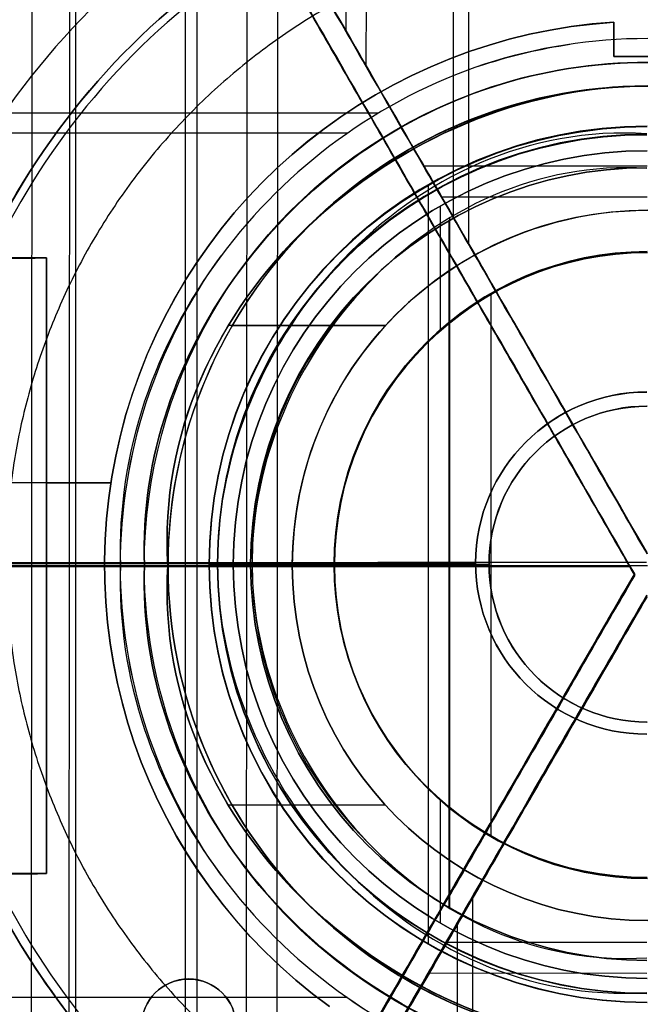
# Model space of a CAD drawing. Header units: millimetres. Extents: x -335 to 627, y -547 to 547.
# Tile 12 of 29: x 265 to 291, y -19 to 23. Entities that reach past the tile are written whole.
import ezdxf

# ---------------------------------------------------------------- set-up
doc = ezdxf.new("R2010")
doc.units = ezdxf.units.MM
doc.layers.add('1', color=7, linetype='Continuous')

# ---------------------------------------------------------------- blocks, each defined once
blk = doc.blocks.new('Bloque 01')
at = {"layer": '1', "color": 7, "true_color": 0xf4f4f4}
for p, q in [((1.424, 21.5, 46), (1.424, 22.951, 46)), ((1.424, 22.226, 49), (1.424, 22.226, 43)), ((-1.576, 21.5, 46), (1.424, 21.5, 46)), ((25.38, -13, 40.5), (25.38, 13, 40.5)), ((25.38, 3.499, 43), (22.656, 3.499, 43)), ((22.656, 3.499, 49), (27.424, 3.499, 49)), ((22.924, 0, 49), (22.924, 0, 43)), ((25.38, 0, 38), (28.424, 0, 3)), ((25.38, 0, 43), (25.38, 0, 38)), ((19.372, -17.457, 49), (19.372, -17.457, 43))]:
    blk.add_line(p, q, dxfattribs=at)
at = {"layer": '1', "color": 7, "true_color": 0xf4f4f4, "extrusion": (0, 0, -1)}
for centre, radius, start, end in [((0.076, -0.003, -49), 31.001, 27.4936, 152.5064), ((0.076, -0.003, -43), 31.001, 27.4936, 152.5064), ((0.076, 0, -49), 23, 93.7393, 234.0587), ((0.076, 0, -46), 23, 93.7393, 234.0587), ((0.076, 0, -49), 23, 93.7393, 234.0587), ((0.441, 0.297, -49), 31.461, 207.662, 230.5593), ((0.441, 0.297, -43), 31.461, 207.662, 230.5593), ((-19.372, -19.457, -49), 2, 0, 180), ((-19.372, -19.457, -46), 2, 0, 180), ((-19.372, -19.457, -49), 2, 0, 180)]:
    blk.add_arc(centre, radius, start, end, dxfattribs=at)
at = {"layer": '1', "color": 7, "true_color": 0xf4f4f4}
for centre, radius, start, end in [((-0.076, -0.003, 43), 31.001, 27.4936, 152.5064), ((-0.076, -0.003, 46), 31.001, 27.4936, 152.5064), ((-0.076, -0.003, 49), 31.001, 27.4936, 152.5064), ((-0.076, 0, 43), 23, 305.9413, 86.2607), ((-0.076, 0, 43), 23, 305.9413, 86.2607), ((-0.441, 0.297, 43), 31.461, 309.4407, 332.338), ((-0.441, 0.297, 46), 31.461, 309.4407, 332.338), ((-0.441, 0.297, 49), 31.461, 309.4407, 332.338), ((19.372, -19.457, 43), 2, 0, 180), ((19.372, -19.457, 43), 2, 0, 180)]:
    blk.add_arc(centre, radius, start, end, dxfattribs=at)
for points in [[(1.424, 22.951, 43), (1.424, 22.951, 49)], [(1.424, 22.951, 49), (1.424, 21.5, 49)], [(1.424, 21.5, 43), (1.424, 22.951, 43)], [(1.424, 22.951, 43), (1.424, 22.951, 49)], [(1.424, 22.951, 43), (1.424, 21.5, 43)], [(1.424, 21.5, 49), (1.424, 22.951, 49)], [(1.424, 21.5, 49), (-1.576, 21.5, 49)], [(-1.576, 21.5, 43), (1.424, 21.5, 43)], [(1.424, 21.5, 43), (-1.576, 21.5, 43)], [(-1.576, 21.5, 49), (1.424, 21.5, 49)], [(1.424, 21.5, 49), (1.424, 21.5, 43)], [(1.424, 21.5, 43), (1.424, 21.5, 49)], [(27.424, 13, 43), (25.38, 13, 43)], [(25.38, 13, 43), (25.38, -13, 43)], [(25.38, -13, 38), (25.38, 13, 38)], [(25.38, 13, 38), (28.424, 13, 3)], [(25.38, -13, 43), (25.38, 13, 43)], [(25.38, 13, 43), (25.38, 13, 38)], [(25.38, 13, 38), (25.38, -13, 38)], [(28.424, 13, 3), (25.38, 13, 38)], [(25.38, 13, 38), (25.38, 13, 43)], [(25.38, 13, 43), (27.424, 13, 43)], [(25.38, -13, 43), (27.424, -13, 43)], [(28.424, -13, 3), (25.38, -13, 38)], [(25.38, -13, 38), (25.38, -13, 43)], [(27.424, -13, 43), (25.38, -13, 43)], [(25.38, -13, 43), (25.38, -13, 38)], [(25.38, -13, 38), (28.424, -13, 3)], [(36.406, -13, 3), (25.507, -28.571, 3)], [(25.507, -28.571), (36.406, -13)], [(36.406, -13), (25.507, -28.571)], [(25.507, -28.571, 3), (36.406, -13, 3)], [(22.424, -26, 3), (29.424, -16, 3)], [(29.424, -16), (22.424, -26)], [(22.424, -26), (29.424, -16)], [(29.424, -16, 3), (22.424, -26, 3)]]:
    blk.add_open_spline(points, degree=1, dxfattribs=at)
blk = doc.blocks.new('Bloque 02')
at = {"layer": '1', "color": 7, "true_color": 0xffffff}
for points in [[(-55.088, -1.269, 190), (25.627, -48.248, 190)], [(25.627, -48.248, 184.665), (-55.088, -1.269, 184.665)], [(-55.088, -1.269, 184.665), (25.627, -48.248, 184.665)], [(25.627, -48.248, 190), (-55.088, -1.269, 190)]]:
    blk.add_open_spline(points, degree=1, dxfattribs=at)
blk = doc.blocks.new('Bloque 03')
at = {"layer": '1', "color": 7, "true_color": 0xffffff}
for points in [[(26.445, 48.342, 190), (-54.598, 1.931, 190)], [(-54.598, 1.931, 184.665), (26.445, 48.342, 184.665)], [(26.445, 48.342, 184.665), (-54.598, 1.931, 184.665)], [(-54.598, 1.931, 190), (26.445, 48.342, 190)]]:
    blk.add_open_spline(points, degree=1, dxfattribs=at)
blk = doc.blocks.new('Bloque 04')
at = {"layer": '1', "color": 7, "true_color": 0xffffff}
for p, q in [((25.994, -44.226, 211.277), (25.937, 43.633, 211.277)), ((24.409, -41.171, 215.3), (24.355, 40.89, 215.3)), ((16.928, -28.54, 137.788), (16.892, 27.943, 137.788)), ((15.62, -26.276, 131.8), (15.586, 25.678, 131.8)), ((0.716, -0.116, 215.3), (47.86, -0.085, 215.3)), ((0.716, -0.116, 137.788), (33.183, -0.095, 137.788)), ((0.716, -0.117, 131.8), (30.568, -0.097, 131.8)), ((0.717, -0.115, 211.277), (51.299, -0.082, 211.277))]:
    blk.add_line(p, q, dxfattribs=at)
at = {"layer": '1', "color": 7, "true_color": 0xffffff, "extrusion": (0, 0, -1)}
for centre, radius, start, end in [((0, 0, -211.277), 51.299, 120.7204, 239.7152), ((0, 0, -221.48), 50.661, 120.7299, 239.7121), ((0, 0, -137.788), 33.183, 121.1342, 239.5801), ((0, 0, -137.788), 33.183, 121.1342, 239.5801), ((0, 0, -131.8), 30.568, 121.2344, 239.5474), ((0, 0, -131.8), 30.568, 121.2344, 239.5474)]:
    blk.add_arc(centre, radius, start, end, dxfattribs=at)
at = {"layer": '1', "color": 7, "true_color": 0xffffff}
blk.add_arc((0, 0, 211.277), 51.299, 300.2848, 59.2796, dxfattribs=at)
for points, degree in [([(0.52, -0.457, 211.277), (26.206, 44.101, 211.277)], 1), ([(0.52, -0.457, 211.277), (26.206, 44.101, 211.277)], 1), ([(25.382, 42.671, 220.631), (31.361, 39.208, 220.631), (41.585, 29.621, 220.631), (50.047, 10.343, 220.631), (49.964, -10.738, 220.631), (41.35, -29.948, 220.631), (31.05, -39.455, 220.631), (25.044, -42.87, 220.631)], 3), ([(24.983, 41.979, 216.089), (30.864, 38.571, 216.089), (40.92, 29.137, 216.089), (49.242, 10.172, 216.089), (49.159, -10.568, 216.089), (40.684, -29.466, 216.089), (30.553, -38.818, 216.089), (24.644, -42.178, 216.089)], 3), ([(0.52, -0.457, 215.3), (24.488, 41.12, 215.3)], 1), ([(24.488, 41.12, 215.3), (0.52, -0.457, 215.3)], 1), ([(38.764, -28.069, 215.3), (42.628, -22.694, 215.3), (48.161, -10.354, 215.3), (48.244, 9.96, 215.3), (40.097, 28.536, 215.3), (30.249, 37.779, 215.3), (24.488, 41.12, 215.3)], 3), ([(24.488, 41.12, 215.3), (30.249, 37.779, 215.3), (40.097, 28.536, 215.3), (48.244, 9.96, 215.3), (48.161, -10.354, 215.3), (42.628, -22.694, 215.3), (38.764, -28.069, 215.3)], 3), ([(17.157, 28.403, 137.788), (0.52, -0.457, 137.788)], 1), ([(0.52, -0.457, 137.788), (17.157, 28.403, 137.788)], 1), ([(0.52, -0.457, 131.8), (15.851, 26.137, 131.8)], 1), ([(0.52, -0.457, 131.8), (15.851, 26.137, 131.8)], 1), ([(24.148, -41.321, 215.3), (0.52, -0.457, 215.3)], 1), ([(0.52, -0.457, 131.8), (0.52, -0.457, 137.788)], 1), ([(15.493, -26.351, 131.8), (0.52, -0.457, 131.8)], 1), ([(0.52, -0.457, 215.3), (24.148, -41.321, 215.3)], 1), ([(0.52, -0.457, 211.277), (0.52, -0.457, 215.3)], 1), ([(25.87, -44.299, 211.277), (0.52, -0.457, 211.277)], 1), ([(0.52, -0.457, 137.788), (16.802, -28.615, 137.788)], 1), ([(0.52, -0.457, 137.788), (0.52, -0.457, 131.8)], 1), ([(0.52, -0.457, 215.3), (0.52, -0.457, 211.277)], 1), ([(15.493, -26.351, 131.8), (0.52, -0.457, 131.8)], 1), ([(25.87, -44.299, 211.277), (0.52, -0.457, 211.277)], 1), ([(16.802, -28.615, 137.788), (0.52, -0.457, 137.788)], 1)]:
    blk.add_open_spline(points, degree=degree, dxfattribs=at)
for points, knots in [([(29.177, 40.214, 220.631), (33.542, 37.073, 220.631), (42.202, 28.216, 220.631), (50.047, 10.343, 220.631), (49.964, -10.738, 220.631), (41.35, -29.948, 220.631), (31.05, -39.455, 220.631), (25.044, -42.87, 220.631)], [-100.444503, -100.444503, -100.444503, -100.444503, -84.030613, -63.02296, -42.015307, -21.007653, 0, 0, 0, 0]), ([(24.644, -42.178, 216.089), (30.553, -38.818, 216.089), (40.684, -29.466, 216.089), (49.159, -10.568, 216.089), (49.242, 10.172, 216.089), (41.525, 27.758, 216.089), (33.004, 36.475, 216.089), (28.707, 39.567, 216.089)], [-103.332588, -103.332588, -103.332588, -103.332588, -82.66607, -61.999553, -41.333035, -20.666518, -4.508704, -4.508704, -4.508704, -4.508704])]:
    blk.add_open_spline(points, degree=3, knots=knots, dxfattribs=at)
blk = doc.blocks.new('Bloque 05')
at = {"layer": '1', "color": 7, "true_color": 0xffffff}
for p, q in [((7.364, -29.668, 131.8), (7.354, -14.074, 131.8)), ((8.02, -32.199, 137.788), (8.009, -15.206, 137.788)), ((0.01, -15.967, 131.8), (8.446, -15.962, 131.8)), ((0.011, -17.275, 137.788), (9.202, -17.269, 137.788))]:
    blk.add_line(p, q, dxfattribs=at)
for points in [[(0.001, -1.357, 215.3), (23.367, -41.767, 215.3)], [(16.019, -29.06, 137.788), (0.001, -1.357, 137.788)], [(0.001, -1.357, 211.277), (25.089, -44.746, 211.277)], [(23.367, -41.767, 215.3), (0.001, -1.357, 215.3)], [(0.001, -1.357, 131.8), (14.71, -26.796, 131.8)], [(0.001, -1.357, 131.8), (14.71, -26.796, 131.8)], [(0.001, -1.357, 211.277), (25.089, -44.746, 211.277)], [(0.001, -1.357, 137.788), (16.019, -29.06, 137.788)]]:
    blk.add_open_spline(points, degree=1, dxfattribs=at)
blk = doc.blocks.new('Bloque 06')
at = {"layer": '1', "color": 7, "true_color": 0xffffff}
for p, q in [((12.7, 22.473, 211.277), (12.682, 49.707, 211.277)), ((11.842, 20.985, 215.3), (11.825, 46.375, 215.3)), ((8.181, 14.635, 137.788), (8.169, 32.162, 137.788)), ((7.529, 13.503, 131.8), (7.518, 29.629, 131.8)), ((-0.011, 16.811, 137.788), (9.439, 16.817, 137.788)), ((-0.01, 15.503, 131.8), (8.685, 15.509, 131.8))]:
    blk.add_line(p, q, dxfattribs=at)
for points in [[(25.429, 44.554, 211.277), (0, 0.443, 211.277)], [(25.429, 44.554, 211.277), (0, 0.443, 211.277)], [(23.711, 41.573, 215.3), (0, 0.443, 215.3)], [(0, 0.443, 215.3), (23.711, 41.573, 215.3)], [(0, 0.443, 137.788), (16.38, 28.858, 137.788)], [(16.38, 28.858, 137.788), (0, 0.443, 137.788)], [(15.074, 26.593, 131.8), (0, 0.443, 131.8)], [(15.074, 26.593, 131.8), (0, 0.443, 131.8)]]:
    blk.add_open_spline(points, degree=1, dxfattribs=at)
blk = doc.blocks.new('Bloque 08')
at = {"layer": '1', "color": 7, "true_color": 0xffffff}
for p, q in [((19.508, -33.788, 55.036), (19.508, 33.788, 55.036)), ((19.008, -32.922, 56.036), (19.008, 32.922, 56.036)), ((39.015, 0, 55.036), (0, 0, 55.036)), ((38.015, 0, 56.036), (0, 0, 56.036))]:
    blk.add_line(p, q, dxfattribs=at)
for centre, radius in [((0, 0), 65), ((0, 0, 13.962), 65), ((0, 0), 65), ((0, 0), 64), ((0, 0, 13.962), 64), ((0, 0, 59.965), 39.415), ((0, 0, 55.036), 39.015), ((0, 0, 57.052), 39.015), ((0, 0, 55.036), 39.015), ((0, 0, 56.036), 38.015), ((0, 0, 56.036), 38.015), ((0, 0, 57.258), 38.015), ((0, 0, 58.564), 38.013)]:
    blk.add_arc(centre, radius, 270, 90, dxfattribs=at)
at = {"layer": '1', "color": 7, "true_color": 0xffffff, "extrusion": (0, 0, -1)}
for centre, radius in [((0, 0), 64), ((0, 0, -59.068), 39.015), ((0, 0, -59.068), 39.015), ((0, 0, -58.48), 38.015), ((0, 0, -58.48), 38.015)]:
    blk.add_arc(centre, radius, 90, 270, dxfattribs=at)
at = {"layer": '1', "color": 7, "true_color": 0xffffff}
for points in [[(0, 65, 27.925), (8.543, 65.086, 27.925), (25.506, 61.576, 27.925), (47.163, 47.169, 27.925), (61.614, 25.519, 27.925), (66.693, 0, 27.925), (61.614, -25.519, 27.925), (47.163, -47.169, 27.925), (25.506, -61.576, 27.925), (8.543, -65.086, 27.925), (0, -65, 27.925)], [(0, 65, 27.925), (8.543, 65.086, 27.925), (25.506, 61.576, 27.925), (47.163, 47.169, 27.925), (61.614, 25.519, 27.925), (66.693, 0, 27.925), (61.614, -25.519, 27.925), (47.163, -47.169, 27.925), (25.506, -61.576, 27.925), (8.543, -65.086, 27.925), (0, -65, 27.925)], [(0, 64, 27.925), (8.411, 64.084, 27.925), (25.113, 60.629, 27.925), (46.437, 46.443, 27.925), (60.666, 25.127, 27.925), (65.667, 0, 27.925), (60.666, -25.127, 27.925), (46.437, -46.443, 27.925), (25.113, -60.629, 27.925), (8.411, -64.084, 27.925), (0, -64, 27.925)], [(0, -64, 27.925), (8.411, -64.084, 27.925), (25.113, -60.629, 27.925), (46.437, -46.443, 27.925), (60.666, -25.127, 27.925), (65.667, 0, 27.925), (60.666, 25.127, 27.925), (46.437, 46.443, 27.925), (25.113, 60.629, 27.925), (8.411, 64.084, 27.925), (0, 64, 27.925)], [(34.416, 19.87, 59.927), (30.944, 25.862, 59.927), (25.85, 30.908, 59.927), (19.87, 34.416, 59.927)], [(34.416, 19.87, 59.927), (30.944, 25.862, 59.927), (25.85, 30.908, 59.927), (19.87, 34.416, 59.927)]]:
    blk.add_open_spline(points, degree=3, dxfattribs=at)
blk.add_rational_spline([(0, -57.913, 48.324), (57.913, -57.913, 48.324), (57.913, 0, 48.324), (57.913, 57.913, 48.324), (0, 57.913, 48.324)], [0.892302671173, 0.630953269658, 0.892302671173, 0.630953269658, 0.892302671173], degree=2, knots=[0, 0, 0, 130, 130, 260, 260, 260], dxfattribs=at)
blk = doc.blocks.new('Bloque 09')
at = {"layer": '1', "color": 7, "true_color": 0xffffff}
for p, q in [((11.361, 19.101, 60.036), (31.096, 19.101, 60.036)), ((12.671, 18.25, 59.036), (31.61, 18.25, 59.036)), ((11.063, 10.125, 62.942), (17.7, 10.125, 62.942)), ((11.066, 10.122, 61.942), (17.531, 10.122, 61.942)), ((11.063, -10.125, 62.942), (17.7, -10.125, 62.942)), ((11.066, -10.122, 61.942), (17.531, -10.122, 61.942)), ((12.671, -18.25, 59.036), (31.61, -18.25, 59.036))]:
    blk.add_line(p, q, dxfattribs=at)
at = {"layer": '1', "color": 7, "true_color": 0xffffff, "extrusion": (0, 0, -1)}
for centre, radius, start, end in [((0, 0, -59.036), 36.5, 0, 180), ((0, 0, -56.036), 36.5, 0, 180), ((0, 0, -61.942), 20.244, 0, 180), ((0, 0, -61.942), 14.997, 0, 180), ((0, 0, -62.942), 14.997, 0, 180), ((0, 0, -62.942), 14.997, 0, 180), ((0, 0, -59.036), 36.5, 180, 0), ((0, 0, -56.036), 36.5, 180, 0), ((0, 0, -61.942), 20.244, 180, 0), ((0, 0, -61.942), 14.997, 180, 0), ((0, 0, -62.942), 14.997, 180, 0), ((0, 0, -62.942), 14.997, 180, 0)]:
    blk.add_arc(centre, radius, start, end, dxfattribs=at)
at = {"layer": '1', "color": 7, "true_color": 0xffffff}
for centre, radius, start, end in [((0, 0, 56.036), 37.5, 360, 180), ((0, 0, 57.536), 37.5, 360, 180), ((0, 0, 56.036), 37.5, 360, 180), ((0, 0, 56.036), 36.5, 360, 180), ((0, 0, 57.536), 36.5, 360, 180), ((0, 0, 59.036), 36.5, 360, 180), ((0, 0, 60.036), 36.501, 30, 60), ((0, 0, 60.036), 22.251, 72, 81.5294), ((0, 0, 61.496), 21.244, 360, 180), ((0, 0, 61.493), 20.244, 360, 180), ((0, 0, 61.942), 20.244, 360, 180), ((0, 0, 62.942), 20.25, 45, 135), ((0, 0, 61.942), 14.997, 360, 180), ((0, 0, 62.442), 14.997, 360, 180), ((0, 0, 59.036), 22.251, 0, 36), ((0, 0, 60.036), 22.251, 0, 36), ((0, 0, 56.036), 37.5, 180, 360), ((0, 0, 57.536), 37.5, 180, 360), ((0, 0, 56.036), 37.5, 180, 360), ((0, 0, 56.036), 36.5, 180, 360), ((0, 0, 57.536), 36.5, 180, 360), ((0, 0, 59.036), 36.5, 180, 360), ((0, 0, 61.496), 21.244, 180, 360), ((0, 0, 61.044), 20.244, 180, 0), ((0, 0, 61.493), 20.244, 180, 360), ((0, 0, 61.942), 20.244, 180, 360), ((0, 0, 61.942), 14.997, 180, 360), ((0, 0, 62.442), 14.997, 180, 360), ((0, 0, 59.036), 22.251, 324, 360), ((0, 0, 60.036), 22.251, 324, 0), ((0, 0, 62.942), 20.25, 225, 315), ((0, 0, 60.036), 36.501, 300, 330)]:
    blk.add_arc(centre, radius, start, end, dxfattribs=at)
for points, degree in [([(37.5, 0, 59.037), (37.647, 6.626, 59.037), (33.926, 19.587, 59.037), (19.643, 34.005, 59.037), (0, 39.247, 59.037), (-19.643, 34.005, 59.037), (-33.926, 19.587, 59.037), (-37.647, 6.626, 59.037), (-37.5, 0, 59.037)], 3), ([(-37.5, 0, 59.037), (-37.647, 6.626, 59.037), (-33.926, 19.587, 59.037), (-19.643, 34.005, 59.037), (0, 39.247, 59.037), (19.643, 34.005, 59.037), (33.926, 19.587, 59.037), (37.647, 6.626, 59.037), (37.5, 0, 59.037)], 3), ([(31.611, 18.25, 60.036), (28.388, 23.743, 60.036), (23.754, 28.421, 60.036), (18.25, 31.611, 60.036)], 3), ([(18.25, 31.611, 60.036), (23.754, 28.421, 60.036), (28.388, 23.743, 60.036), (31.611, 18.25, 60.036)], 3), ([(-6.876, 21.162, 59.036), (-2.457, 22.612, 59.036), (2.457, 22.612, 59.036), (6.876, 21.162, 59.036)], 3), ([(-6.876, 21.162, 59.036), (-2.457, 22.612, 59.036), (2.457, 22.612, 59.036), (6.876, 21.162, 59.036)], 3), ([(-6.876, 21.162, 60.036), (-2.457, 22.612, 60.036), (2.457, 22.612, 60.036), (6.876, 21.162, 60.036)], 3), ([(-6.876, 21.162, 60.036), (-2.457, 22.612, 60.036), (2.457, 22.612, 60.036), (6.876, 21.162, 60.036)], 3), ([(21.244, 0, 61.949), (21.401, 4.564, 61.949), (18.281, 13.282, 61.949), (7.036, 21.588, 61.949), (-7.036, 21.588, 61.949), (-18.281, 13.282, 61.949), (-21.401, 4.564, 61.949), (-21.244, 0, 61.949)], 3), ([(-21.244, 0, 61.949), (-21.401, 4.564, 61.949), (-18.281, 13.282, 61.949), (-7.036, 21.588, 61.949), (7.036, 21.588, 61.949), (18.281, 13.282, 61.949), (21.401, 4.564, 61.949), (21.244, 0, 61.949)], 3), ([(21.244, 0, 61.044), (21.401, 4.564, 61.044), (18.281, 13.282, 61.044), (7.036, 21.588, 61.044), (-7.036, 21.588, 61.044), (-18.281, 13.282, 61.044), (-21.401, 4.564, 61.044), (-21.244, 0, 61.044)], 3), ([(21.244, 0, 61.044), (21.401, 4.564, 61.044), (18.281, 13.282, 61.044), (7.036, 21.588, 61.044), (-7.036, 21.588, 61.044), (-18.281, 13.282, 61.044), (-21.401, 4.564, 61.044), (-21.244, 0, 61.044)], 3), ([(6.876, 21.162, 59.036), (11.296, 19.712, 59.036), (15.222, 16.812, 59.036), (18.002, 13.079, 59.036)], 3), ([(6.876, 21.162, 59.036), (11.296, 19.712, 59.036), (15.222, 16.812, 59.036), (18.002, 13.079, 59.036)], 3), ([(6.876, 21.162, 60.036), (11.296, 19.712, 60.036), (15.222, 16.812, 60.036), (18.002, 13.079, 60.036)], 3), ([(6.876, 21.162, 60.036), (11.296, 19.712, 60.036), (15.222, 16.812, 60.036), (18.002, 13.079, 60.036)], 3), ([(20.244, 0, 61.044), (20.596, 5.59, 61.044), (15.712, 15.712, 61.044), (0, 22.509, 61.044), (-15.712, 15.712, 61.044), (-20.596, 5.59, 61.044), (-20.244, 0, 61.044)], 3), ([(20.244, 0, 61.044), (20.596, 5.59, 61.044), (15.712, 15.712, 61.044), (0, 22.509, 61.044), (-15.712, 15.712, 61.044), (-20.596, 5.59, 61.044), (-20.244, 0, 61.044)], 3), ([(14.319, 14.319, 62.942), (10.478, 17.983, 62.942), (5.239, 20.25, 62.942), (0, 20.25, 62.942)], 3), ([(0, 20.25, 62.942), (5.239, 20.25, 62.942), (10.478, 17.983, 62.942), (14.319, 14.319, 62.942)], 3), ([(20.25, 0, 62.942), (20.603, 5.592, 62.942), (18.16, 10.654, 62.942), (14.319, 14.319, 62.942)], 3), ([(14.319, 14.319, 62.942), (18.16, 10.654, 62.942), (20.603, 5.592, 62.942), (20.25, 0, 62.942)], 3), ([(18.002, 13.079, 59.036), (20.782, 9.346, 59.036), (22.416, 4.781, 59.036), (22.251, 0, 59.036)], 3), ([(18.002, 13.079, 59.036), (20.782, 9.346, 59.036), (22.416, 4.781, 59.036), (22.251, 0, 59.036)], 3), ([(18.002, 13.079, 60.036), (20.782, 9.346, 60.036), (22.416, 4.781, 60.036), (22.251, 0, 60.036)], 3), ([(18.002, 13.079, 60.036), (20.782, 9.346, 60.036), (22.416, 4.781, 60.036), (22.251, 0, 60.036)], 3), ([(-37.5, 0, 59.037), (-37.647, -6.626, 59.037), (-33.926, -19.587, 59.037), (-19.643, -34.005, 59.037), (0, -39.247, 59.037), (19.643, -34.005, 59.037), (33.926, -19.587, 59.037), (37.647, -6.626, 59.037), (37.5, 0, 59.037)], 3), ([(37.5, 0, 59.037), (37.647, -6.626, 59.037), (33.926, -19.587, 59.037), (19.643, -34.005, 59.037), (0, -39.247, 59.037), (-19.643, -34.005, 59.037), (-33.926, -19.587, 59.037), (-37.647, -6.626, 59.037), (-37.5, 0, 59.037)], 3), ([(-21.244, 0, 61.949), (-21.401, -4.564, 61.949), (-18.281, -13.282, 61.949), (-7.036, -21.588, 61.949), (7.036, -21.588, 61.949), (18.281, -13.282, 61.949), (21.401, -4.564, 61.949), (21.244, 0, 61.949)], 3), ([(21.244, 0, 61.949), (21.401, -4.564, 61.949), (18.281, -13.282, 61.949), (7.036, -21.588, 61.949), (-7.036, -21.588, 61.949), (-18.281, -13.282, 61.949), (-21.401, -4.564, 61.949), (-21.244, 0, 61.949)], 3), ([(-21.244, 0, 61.044), (-21.401, -4.564, 61.044), (-18.281, -13.282, 61.044), (-7.036, -21.588, 61.044), (7.036, -21.588, 61.044), (18.281, -13.282, 61.044), (21.401, -4.564, 61.044), (21.244, 0, 61.044)], 3), ([(-21.244, 0, 61.044), (-21.401, -4.564, 61.044), (-18.281, -13.282, 61.044), (-7.036, -21.588, 61.044), (7.036, -21.588, 61.044), (18.281, -13.282, 61.044), (21.401, -4.564, 61.044), (21.244, 0, 61.044)], 3), ([(-20.244, 0, 61.044), (-20.596, -5.59, 61.044), (-15.712, -15.712, 61.044), (0, -22.509, 61.044), (15.712, -15.712, 61.044), (20.596, -5.59, 61.044), (20.244, 0, 61.044)], 3), ([(-20.244, 0, 61.044), (-20.596, -5.59, 61.044), (-15.712, -15.712, 61.044), (0, -22.509, 61.044), (15.712, -15.712, 61.044), (20.596, -5.59, 61.044), (20.244, 0, 61.044)], 3), ([(14.319, -14.319, 62.942), (18.16, -10.654, 62.942), (20.603, -5.592, 62.942), (20.25, 0, 62.942)], 3), ([(20.25, 0, 62.942), (20.603, -5.592, 62.942), (18.16, -10.654, 62.942), (14.319, -14.319, 62.942)], 3), ([(20.244, 0, 61.942), (14.997, 0, 61.942)], 1), ([(14.997, 0, 61.942), (20.244, 0, 61.942)], 1), ([(14.997, 0, 61.942), (14.997, 0, 62.942)], 1), ([(14.997, 0, 62.942), (14.997, 0, 61.942)], 1), ([(20.25, 0, 62.942), (14.997, 0, 62.942)], 1), ([(14.997, 0, 62.942), (20.25, 0, 62.942)], 1), ([(22.251, 0, 59.036), (22.416, -4.781, 59.036), (20.782, -9.346, 59.036), (18.002, -13.079, 59.036)], 3), ([(22.251, 0, 59.036), (22.416, -4.781, 59.036), (20.782, -9.346, 59.036), (18.002, -13.079, 59.036)], 3), ([(22.251, 0, 60.036), (22.416, -4.781, 60.036), (20.782, -9.346, 60.036), (18.002, -13.079, 60.036)], 3), ([(22.251, 0, 60.036), (22.416, -4.781, 60.036), (20.782, -9.346, 60.036), (18.002, -13.079, 60.036)], 3), ([(20.244, 0, 61.044), (20.244, 0, 61.942)], 1), ([(20.244, 0, 61.942), (20.244, 0, 61.044)], 1), ([(21.244, 0, 61.044), (21.244, 0, 61.949)], 1), ([(21.244, 0, 61.949), (21.244, 0, 61.044)], 1), ([(36.5, 0, 59.036), (22.251, 0, 59.036)], 1), ([(22.251, 0, 59.036), (36.5, 0, 59.036)], 1), ([(36.501, 0, 60.036), (22.251, 0, 60.036)], 1), ([(22.251, 0, 60.036), (36.501, 0, 60.036)], 1), ([(18.002, -13.079, 59.036), (15.222, -16.812, 59.036), (11.296, -19.712, 59.036), (6.876, -21.162, 59.036)], 3), ([(18.002, -13.079, 59.036), (15.222, -16.812, 59.036), (11.296, -19.712, 59.036), (6.876, -21.162, 59.036)], 3), ([(18.002, -13.079, 60.036), (15.222, -16.812, 60.036), (11.296, -19.712, 60.036), (6.876, -21.162, 60.036)], 3), ([(18.002, -13.079, 60.036), (15.222, -16.812, 60.036), (11.296, -19.712, 60.036), (6.876, -21.162, 60.036)], 3), ([(0, -20.25, 62.942), (5.239, -20.25, 62.942), (10.478, -17.983, 62.942), (14.319, -14.319, 62.942)], 3), ([(14.319, -14.319, 62.942), (10.478, -17.983, 62.942), (5.239, -20.25, 62.942), (0, -20.25, 62.942)], 3), ([(18.25, -31.611, 60.036), (23.754, -28.421, 60.036), (28.388, -23.743, 60.036), (31.611, -18.25, 60.036)], 3), ([(31.611, -18.25, 60.036), (28.388, -23.743, 60.036), (23.754, -28.421, 60.036), (18.25, -31.611, 60.036)], 3)]:
    blk.add_open_spline(points, degree=degree, dxfattribs=at)
for points, knots in [([(20.244, 0, 61.044), (20.244, 0, 60.983), (20.246, 0, 60.923), (20.252, 0, 60.864), (20.257, 0, 60.805), (20.265, 0, 60.748), (20.275, 0, 60.692), (20.285, 0, 60.635), (20.297, 0, 60.58), (20.312, 0, 60.526), (20.326, 0, 60.47), (20.343, 0, 60.417), (20.362, 0, 60.364), (20.382, 0, 60.31), (20.403, 0, 60.257), (20.427, 0, 60.206), (20.451, 0, 60.153), (20.477, 0, 60.102), (20.505, 0, 60.053), (20.534, 0, 60.002), (20.564, 0, 59.954), (20.596, 0, 59.907), (20.629, 0, 59.859), (20.664, 0, 59.813), (20.701, 0, 59.769), (20.738, 0, 59.723), (20.778, 0, 59.679), (20.818, 0, 59.637), (20.824, 0, 59.632), (20.829, 0, 59.627), (20.834, 0, 59.621), (20.84, 0, 59.615), (20.846, 0, 59.61), (20.852, 0, 59.604), (20.865, 0, 59.591), (20.878, 0, 59.579), (20.891, 0, 59.567), (20.916, 0, 59.544), (20.941, 0, 59.522), (20.967, 0, 59.5), (21.012, 0, 59.463), (21.059, 0, 59.427), (21.107, 0, 59.394), (21.155, 0, 59.361), (21.204, 0, 59.33), (21.256, 0, 59.3), (21.305, 0, 59.272), (21.357, 0, 59.245), (21.411, 0, 59.22), (21.463, 0, 59.196), (21.516, 0, 59.174), (21.572, 0, 59.154), (21.626, 0, 59.135), (21.682, 0, 59.118), (21.739, 0, 59.103), (21.793, 0, 59.088), (21.849, 0, 59.076), (21.907, 0, 59.066), (21.962, 0, 59.056), (22.02, 0, 59.049), (22.078, 0, 59.043), (22.135, 0, 59.039), (22.192, 0, 59.036), (22.251, 0, 59.036)], [6.307814, 6.307814, 6.307814, 6.307814, 6.487933, 6.487933, 6.487933, 6.66145, 6.66145, 6.66145, 6.831841, 6.831841, 6.831841, 7.000875, 7.000875, 7.000875, 7.172407, 7.172407, 7.172407, 7.344064, 7.344064, 7.344064, 7.516315, 7.516315, 7.516315, 7.689615, 7.689615, 7.689615, 7.866033, 7.866033, 7.866033, 7.888698, 7.888698, 7.888698, 7.913821, 7.913821, 7.913821, 7.967461, 7.967461, 7.967461, 8.068522, 8.068522, 8.068522, 8.244576, 8.244576, 8.244576, 8.419735, 8.419735, 8.419735, 8.594313, 8.594313, 8.594313, 8.768709, 8.768709, 8.768709, 8.943327, 8.943327, 8.943327, 9.115387, 9.115387, 9.115387, 9.288097, 9.288097, 9.288097, 9.461721, 9.461721, 9.461721, 9.461721]), ([(20.244, 0, 61.044), (20.244, 0, 60.983), (20.246, 0, 60.923), (20.252, 0, 60.864), (20.257, 0, 60.805), (20.265, 0, 60.748), (20.275, 0, 60.692), (20.285, 0, 60.635), (20.297, 0, 60.58), (20.312, 0, 60.526), (20.326, 0, 60.47), (20.343, 0, 60.417), (20.362, 0, 60.364), (20.382, 0, 60.31), (20.403, 0, 60.257), (20.427, 0, 60.206), (20.451, 0, 60.153), (20.477, 0, 60.102), (20.505, 0, 60.053), (20.534, 0, 60.002), (20.564, 0, 59.954), (20.596, 0, 59.907), (20.629, 0, 59.859), (20.664, 0, 59.813), (20.701, 0, 59.769), (20.738, 0, 59.723), (20.778, 0, 59.679), (20.818, 0, 59.637), (20.824, 0, 59.632), (20.829, 0, 59.627), (20.834, 0, 59.621), (20.84, 0, 59.615), (20.846, 0, 59.61), (20.852, 0, 59.604), (20.865, 0, 59.591), (20.878, 0, 59.579), (20.891, 0, 59.567), (20.916, 0, 59.544), (20.941, 0, 59.522), (20.967, 0, 59.5), (21.012, 0, 59.463), (21.059, 0, 59.427), (21.107, 0, 59.394), (21.155, 0, 59.361), (21.204, 0, 59.33), (21.256, 0, 59.3), (21.305, 0, 59.272), (21.357, 0, 59.245), (21.411, 0, 59.22), (21.463, 0, 59.196), (21.516, 0, 59.174), (21.572, 0, 59.154), (21.626, 0, 59.135), (21.682, 0, 59.118), (21.739, 0, 59.103), (21.793, 0, 59.088), (21.849, 0, 59.076), (21.907, 0, 59.066), (21.962, 0, 59.056), (22.02, 0, 59.049), (22.078, 0, 59.043), (22.135, 0, 59.039), (22.192, 0, 59.036), (22.251, 0, 59.036)], [6.307814, 6.307814, 6.307814, 6.307814, 6.487933, 6.487933, 6.487933, 6.66145, 6.66145, 6.66145, 6.831841, 6.831841, 6.831841, 7.000875, 7.000875, 7.000875, 7.172407, 7.172407, 7.172407, 7.344064, 7.344064, 7.344064, 7.516315, 7.516315, 7.516315, 7.689615, 7.689615, 7.689615, 7.866033, 7.866033, 7.866033, 7.888698, 7.888698, 7.888698, 7.913821, 7.913821, 7.913821, 7.967461, 7.967461, 7.967461, 8.068522, 8.068522, 8.068522, 8.244576, 8.244576, 8.244576, 8.419735, 8.419735, 8.419735, 8.594313, 8.594313, 8.594313, 8.768709, 8.768709, 8.768709, 8.943327, 8.943327, 8.943327, 9.115387, 9.115387, 9.115387, 9.288097, 9.288097, 9.288097, 9.461721, 9.461721, 9.461721, 9.461721]), ([(21.244, 0, 61.949), (21.244, 0, 61.969), (21.243, 0, 61.988), (21.242, 0, 62.008), (21.24, 0, 62.042), (21.236, 0, 62.075), (21.231, 0, 62.108), (21.225, 0, 62.141), (21.218, 0, 62.174), (21.21, 0, 62.206), (21.201, 0, 62.239), (21.191, 0, 62.271), (21.179, 0, 62.301), (21.167, 0, 62.333), (21.153, 0, 62.364), (21.138, 0, 62.394), (21.123, 0, 62.425), (21.106, 0, 62.454), (21.088, 0, 62.482), (21.069, 0, 62.512), (21.05, 0, 62.539), (21.029, 0, 62.566), (21.007, 0, 62.593), (20.984, 0, 62.619), (20.96, 0, 62.643), (20.956, 0, 62.647), (20.952, 0, 62.652), (20.948, 0, 62.656), (20.935, 0, 62.668), (20.922, 0, 62.68), (20.909, 0, 62.692), (20.883, 0, 62.715), (20.856, 0, 62.736), (20.828, 0, 62.757), (20.8, 0, 62.777), (20.771, 0, 62.795), (20.741, 0, 62.812), (20.712, 0, 62.829), (20.681, 0, 62.844), (20.649, 0, 62.858), (20.619, 0, 62.872), (20.587, 0, 62.884), (20.553, 0, 62.895), (20.521, 0, 62.905), (20.488, 0, 62.914), (20.454, 0, 62.921), (20.421, 0, 62.928), (20.387, 0, 62.933), (20.352, 0, 62.937), (20.319, 0, 62.94), (20.285, 0, 62.942), (20.25, 0, 62.942)], [0, 0, 0, 0, 0.059061, 0.059061, 0.059061, 0.159591, 0.159591, 0.159591, 0.260451, 0.260451, 0.260451, 0.360359, 0.360359, 0.360359, 0.461858, 0.461858, 0.461858, 0.56357, 0.56357, 0.56357, 0.665878, 0.665878, 0.665878, 0.769098, 0.769098, 0.769098, 0.786767, 0.786767, 0.786767, 0.84008, 0.84008, 0.84008, 0.943887, 0.943887, 0.943887, 1.046996, 1.046996, 1.046996, 1.149682, 1.149682, 1.149682, 1.252292, 1.252292, 1.252292, 1.355163, 1.355163, 1.355163, 1.458592, 1.458592, 1.458592, 1.560673, 1.560673, 1.560673, 1.560673]), ([(21.244, 0, 61.949), (21.244, 0, 61.969), (21.243, 0, 61.988), (21.242, 0, 62.008), (21.24, 0, 62.042), (21.236, 0, 62.075), (21.231, 0, 62.108), (21.225, 0, 62.141), (21.218, 0, 62.174), (21.21, 0, 62.206), (21.201, 0, 62.239), (21.191, 0, 62.271), (21.179, 0, 62.301), (21.167, 0, 62.333), (21.153, 0, 62.364), (21.138, 0, 62.394), (21.123, 0, 62.425), (21.106, 0, 62.454), (21.088, 0, 62.482), (21.069, 0, 62.512), (21.05, 0, 62.539), (21.029, 0, 62.566), (21.007, 0, 62.593), (20.984, 0, 62.619), (20.96, 0, 62.643), (20.956, 0, 62.647), (20.952, 0, 62.652), (20.948, 0, 62.656), (20.935, 0, 62.668), (20.922, 0, 62.68), (20.909, 0, 62.692), (20.883, 0, 62.715), (20.856, 0, 62.736), (20.828, 0, 62.757), (20.8, 0, 62.777), (20.771, 0, 62.795), (20.741, 0, 62.812), (20.712, 0, 62.829), (20.681, 0, 62.844), (20.649, 0, 62.858), (20.619, 0, 62.872), (20.587, 0, 62.884), (20.553, 0, 62.895), (20.521, 0, 62.905), (20.488, 0, 62.914), (20.454, 0, 62.921), (20.421, 0, 62.928), (20.387, 0, 62.933), (20.352, 0, 62.937), (20.319, 0, 62.94), (20.285, 0, 62.942), (20.25, 0, 62.942)], [0, 0, 0, 0, 0.059061, 0.059061, 0.059061, 0.159591, 0.159591, 0.159591, 0.260451, 0.260451, 0.260451, 0.360359, 0.360359, 0.360359, 0.461858, 0.461858, 0.461858, 0.56357, 0.56357, 0.56357, 0.665878, 0.665878, 0.665878, 0.769098, 0.769098, 0.769098, 0.786767, 0.786767, 0.786767, 0.84008, 0.84008, 0.84008, 0.943887, 0.943887, 0.943887, 1.046996, 1.046996, 1.046996, 1.149682, 1.149682, 1.149682, 1.252292, 1.252292, 1.252292, 1.355163, 1.355163, 1.355163, 1.458592, 1.458592, 1.458592, 1.560673, 1.560673, 1.560673, 1.560673]), ([(21.244, 0, 61.044), (21.244, 0, 61.009), (21.245, 0, 60.974), (21.249, 0, 60.941), (21.252, 0, 60.905), (21.258, 0, 60.871), (21.265, 0, 60.838), (21.272, 0, 60.803), (21.281, 0, 60.769), (21.291, 0, 60.737), (21.302, 0, 60.703), (21.314, 0, 60.671), (21.328, 0, 60.64), (21.342, 0, 60.608), (21.358, 0, 60.577), (21.374, 0, 60.547), (21.392, 0, 60.517), (21.41, 0, 60.487), (21.43, 0, 60.459), (21.451, 0, 60.431), (21.473, 0, 60.403), (21.495, 0, 60.377), (21.507, 0, 60.364), (21.519, 0, 60.352), (21.531, 0, 60.339), (21.536, 0, 60.334), (21.542, 0, 60.328), (21.547, 0, 60.323), (21.572, 0, 60.299), (21.598, 0, 60.276), (21.625, 0, 60.254), (21.652, 0, 60.233), (21.68, 0, 60.213), (21.71, 0, 60.194), (21.738, 0, 60.176), (21.768, 0, 60.159), (21.799, 0, 60.143), (21.829, 0, 60.128), (21.86, 0, 60.114), (21.893, 0, 60.102), (21.924, 0, 60.09), (21.956, 0, 60.08), (21.989, 0, 60.071), (22.021, 0, 60.062), (22.054, 0, 60.055), (22.088, 0, 60.049), (22.121, 0, 60.044), (22.155, 0, 60.04), (22.189, 0, 60.038), (22.21, 0, 60.037), (22.23, 0, 60.036), (22.251, 0, 60.036)], [3.166221, 3.166221, 3.166221, 3.166221, 3.26941, 3.26941, 3.26941, 3.373962, 3.373962, 3.373962, 3.477951, 3.477951, 3.477951, 3.581673, 3.581673, 3.581673, 3.685468, 3.685468, 3.685468, 3.789681, 3.789681, 3.789681, 3.894592, 3.894592, 3.894592, 3.94646, 3.94646, 3.94646, 3.969659, 3.969659, 3.969659, 4.073982, 4.073982, 4.073982, 4.177385, 4.177385, 4.177385, 4.280187, 4.280187, 4.280187, 4.382772, 4.382772, 4.382772, 4.48374, 4.48374, 4.48374, 4.585663, 4.585663, 4.585663, 4.687226, 4.687226, 4.687226, 4.749332, 4.749332, 4.749332, 4.749332]), ([(21.244, 0, 61.044), (21.244, 0, 61.009), (21.245, 0, 60.974), (21.249, 0, 60.941), (21.252, 0, 60.905), (21.258, 0, 60.871), (21.265, 0, 60.838), (21.272, 0, 60.803), (21.281, 0, 60.769), (21.291, 0, 60.737), (21.302, 0, 60.703), (21.314, 0, 60.671), (21.328, 0, 60.64), (21.342, 0, 60.608), (21.358, 0, 60.577), (21.374, 0, 60.547), (21.392, 0, 60.517), (21.41, 0, 60.487), (21.43, 0, 60.459), (21.451, 0, 60.431), (21.473, 0, 60.403), (21.495, 0, 60.377), (21.507, 0, 60.364), (21.519, 0, 60.352), (21.531, 0, 60.339), (21.536, 0, 60.334), (21.542, 0, 60.328), (21.547, 0, 60.323), (21.572, 0, 60.299), (21.598, 0, 60.276), (21.625, 0, 60.254), (21.652, 0, 60.233), (21.68, 0, 60.213), (21.71, 0, 60.194), (21.738, 0, 60.176), (21.768, 0, 60.159), (21.799, 0, 60.143), (21.829, 0, 60.128), (21.86, 0, 60.114), (21.893, 0, 60.102), (21.924, 0, 60.09), (21.956, 0, 60.08), (21.989, 0, 60.071), (22.021, 0, 60.062), (22.054, 0, 60.055), (22.088, 0, 60.049), (22.121, 0, 60.044), (22.155, 0, 60.04), (22.189, 0, 60.038), (22.21, 0, 60.037), (22.23, 0, 60.036), (22.251, 0, 60.036)], [3.166221, 3.166221, 3.166221, 3.166221, 3.26941, 3.26941, 3.26941, 3.373962, 3.373962, 3.373962, 3.477951, 3.477951, 3.477951, 3.581673, 3.581673, 3.581673, 3.685468, 3.685468, 3.685468, 3.789681, 3.789681, 3.789681, 3.894592, 3.894592, 3.894592, 3.94646, 3.94646, 3.94646, 3.969659, 3.969659, 3.969659, 4.073982, 4.073982, 4.073982, 4.177385, 4.177385, 4.177385, 4.280187, 4.280187, 4.280187, 4.382772, 4.382772, 4.382772, 4.48374, 4.48374, 4.48374, 4.585663, 4.585663, 4.585663, 4.687226, 4.687226, 4.687226, 4.749332, 4.749332, 4.749332, 4.749332])]:
    blk.add_open_spline(points, degree=3, knots=knots, dxfattribs=at)
blk = doc.blocks.new('Bloque 10')
at = {"layer": '1', "color": 7, "true_color": 0xffffff}
for p, q in [((24.125, 39.276, 219.342), (24.125, -39.276, 219.342)), ((9.248, 16.018, 147.842), (9.248, -16.018, 147.842)), ((8.739, 15.136, 116.837), (8.739, 9.916, 116.837)), ((8.335, 14.57, 216.842), (8.335, -14.57, 216.842)), ((8.369, 14.495, 150.842), (8.369, -14.495, 150.842)), ((6.608, 11.446, 55.247), (6.608, -11.446, 55.247)), ((13.217, 0, 55.247), (0, 0, 55.247)), ((18.495, 0, 147.842), (6.669, 0, 147.842)), ((6.669, 0, 150.842), (6.669, 0, 147.842)), ((16.738, 0, 150.842), (6.669, 0, 150.842)), ((16.669, 0, 216.842), (7.225, 0, 216.842)), ((7.225, 0, 219.342), (7.225, 0, 216.842)), ((46.102, 0, 219.342), (7.225, 0, 219.342)), ((17.477, 0, 116.837), (13.217, 0, 116.837)), ((13.217, 0, 116.837), (13.217, 0, 55.247)), ((17.477, 0, 116.837), (18.495, 0, 117.856)), ((18.133, 0, 215.378), (18.133, 0, 152.339)), ((18.495, 0, 147.842), (18.495, 0, 117.856)), ((8.739, -9.916, 116.837), (8.739, -15.136, 116.837))]:
    blk.add_line(p, q, dxfattribs=at)
at = {"layer": '1', "color": 7, "true_color": 0xffffff, "extrusion": (0, 0, -1)}
for centre, radius, start, end in [((0, 0, -224.315), 48.8, 90, 270), ((0, 0, -224.638), 48.683, 90, 270), ((0, 0, -224.638), 48.683, 90, 270), ((0, 0, -219.811), 46.773, 90, 270), ((0, 0, -223.813), 46.773, 90, 270), ((0, 0, -221.812), 46.773, 90, 270), ((0, 0, -117.856), 18.495, 90, 270), ((0, 0, -147.842), 18.495, 90, 270), ((0, 0, -132.849), 18.495, 90, 270), ((0, 0, -147.842), 18.495, 90, 270), ((0, 0, -152.301), 18.134, 90, 270), ((0, 0, -152.339), 18.133, 90, 270), ((0, 0, -183.858), 18.133, 90, 270), ((0, 0, -116.837), 17.477, 90, 270), ((0, 0, -150.842), 16.738, 90, 270), ((0, 0, -55.247), 13.217, 90, 270), ((0, 0, -116.837), 13.217, 90, 270), ((0, 0, -86.042), 13.217, 90, 270), ((0, 0, -216.842), 16.669, 135, 225), ((0, 0, -219.342), 7.225, 90, 270), ((0, 0, -218.092), 7.225, 90, 270), ((0, 0, -150.842), 6.669, 90, 270), ((0, 0, -149.342), 6.669, 90, 270)]:
    blk.add_arc(centre, radius, start, end, dxfattribs=at)
at = {"layer": '1', "color": 7, "true_color": 0xffffff}
for centre, radius in [((0, 0, 219.811), 46.773), ((0, 0, 223.813), 46.773), ((0, 0, 117.856), 18.495), ((0, 0, 152.339), 18.133), ((0, 0, 116.837), 17.477), ((0, 0, 150.842), 16.738), ((0, 0, 116.837), 13.217), ((0, 0, 55.247), 13.217), ((0, 0, 216.842), 7.225), ((0, 0, 216.842), 7.225), ((0, 0, 219.342), 7.225), ((0, 0, 147.842), 6.669), ((0, 0, 147.842), 6.669), ((0, 0, 150.842), 6.669)]:
    blk.add_arc(centre, radius, 270, 90, dxfattribs=at)
at = {"layer": '1', "color": 7, "true_color": 0xffffff, "extrusion": (0, 1, 0)}
for centre, radius, start, end in [((-16.669, 215.378), 1.464, 90, 180), ((-16.673, 152.301), 1.46, 180, 267.4764), ((-16.673, 152.301), 1.46, 178.5236, 180)]:
    blk.add_arc(centre, radius, start, end, dxfattribs=at)
at = {"layer": '1', "color": 7, "true_color": 0xffffff}
blk.add_rational_spline([(0, 27.051, 242.066), (27.051, 27.051, 242.066), (27.051, 0, 242.066), (27.051, -27.051, 242.066), (0, -27.051, 242.066)], [0.950481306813, 0.672091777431, 0.950481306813, 0.672091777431, 0.950481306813], degree=2, knots=[0, 0, 0, 97.365639, 97.365639, 194.731279, 194.731279, 194.731279], dxfattribs=at)
for points in [[(0, 18.133, 215.378), (5.007, 18.449, 215.378), (14.074, 14.074, 215.378), (20.163, 0, 215.378), (14.074, -14.074, 215.378), (5.007, -18.449, 215.378), (0, -18.133, 215.378)], [(0, 18.133, 215.378), (5.007, 18.449, 215.378), (14.074, 14.074, 215.378), (20.163, 0, 215.378), (14.074, -14.074, 215.378), (5.007, -18.449, 215.378), (0, -18.133, 215.378)], [(0, 16.669, 216.842), (4.603, 16.96, 216.842), (8.77, 14.949, 216.842), (11.787, 11.787, 216.842)], [(0, 16.669, 216.842), (4.603, 16.96, 216.842), (8.77, 14.949, 216.842), (11.787, 11.787, 216.842)], [(11.787, 11.787, 216.842), (14.804, 8.625, 216.842), (16.669, 4.313, 216.842), (16.669, 0, 216.842)], [(11.787, 11.787, 216.842), (14.804, 8.625, 216.842), (16.669, 4.313, 216.842), (16.669, 0, 216.842)], [(16.669, 0, 216.842), (16.669, -4.313, 216.842), (14.804, -8.625, 216.842), (11.787, -11.787, 216.842)], [(16.669, 0, 216.842), (16.669, -4.313, 216.842), (14.804, -8.625, 216.842), (11.787, -11.787, 216.842)], [(11.787, -11.787, 216.842), (8.77, -14.949, 216.842), (4.603, -16.96, 216.842), (0, -16.669, 216.842)], [(11.787, -11.787, 216.842), (8.77, -14.949, 216.842), (4.603, -16.96, 216.842), (0, -16.669, 216.842)]]:
    blk.add_open_spline(points, degree=3, dxfattribs=at)
blk.add_rational_spline([(0, 0, 248.382), (30.059, 0, 248.233), (48.683, 0, 224.638)], [1, 0.900962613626, 1], degree=2, dxfattribs=at)
blk = doc.blocks.new('SFERA_M - fan-526272-_3D_')
at = {"layer": '1', "color": 7, "true_color": 0xffffff}
for name in ['Bloque 03', 'Bloque 08', 'Bloque 06', 'Bloque 04', 'Bloque 10', 'Bloque 09', 'Bloque 05', 'Bloque 02']:
    blk.add_blockref(name, (0, 0), dxfattribs=at)
at = {"layer": '1', "color": 7, "true_color": 0xf4f4f4}
blk.add_blockref('Bloque 01', (0, 0), dxfattribs=at)

msp = doc.modelspace()

# ---------------------------------------------------------------- block references
at = {"extrusion": (-0.000175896, 0.000625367, -1), "rotation": 359.9999937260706}
msp.add_blockref('SFERA_M - fan-526272-_3D_', (-291.713, 0.082, -248.191), dxfattribs=at)

doc.saveas('drawing.dxf')
